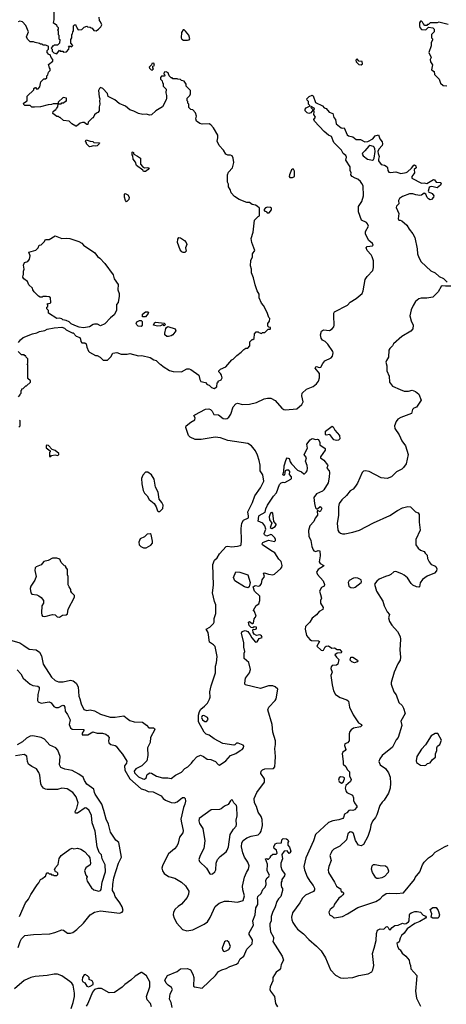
# Model space of a CAD drawing. Extents: x 1966327 to 2147849, y 395140 to 552178.
# Tile 26 of 256: x 2039914 to 2044873, y 406834 to 418276. Entities that reach past the tile are written whole.
import ezdxf

# ---------------------------------------------------------------- set-up
doc = ezdxf.new("R2010")
doc.units = 0

msp = doc.modelspace()

# ---------------------------------------------------------------- linework, layer by layer
at = {"layer": '0CON20XD'}
for points in [[(2040310, 418395), (2040312, 418275), (2040302, 418245), (2040340, 418215), (2040345, 418200), (2040360, 418185), (2040360, 418165), (2040352, 418155), (2040360, 418145), (2040363, 418103), (2040370, 418095), (2040370, 418055), (2040380, 418045), (2040378, 418002), (2040355, 417980), (2040315, 417980), (2040305, 417970), (2040292, 417968), (2040290, 417955), (2040280, 417945), (2040290, 417935), (2040292, 417912), (2040312, 417892), (2040345, 417880)], [(2042825, 414680), (2042830, 414685), (2042828, 414698), (2042812, 414702), (2042800, 414715), (2042800, 414745), (2042817, 414773), (2042820, 414805), (2042810, 414815), (2042792, 414875), (2042748, 414955), (2042725, 414980), (2042698, 415045), (2042697, 415085), (2042673, 415125), (2042650, 415195), (2042632, 415275), (2042610, 415335), (2042608, 415378), (2042596, 415416), (2042601, 415479), (2042619, 415521), (2042622, 415555), (2042648, 415595), (2042612, 415685), (2042603, 415735), (2042628, 415805), (2042642, 415945), (2042685, 415990), (2042700, 415995), (2042700, 416085), (2042675, 416110), (2042655, 416120), (2042618, 416128), (2042585, 416150), (2042553, 416153), (2042465, 416188), (2042411, 416221), (2042373, 416263), (2042362, 416302), (2042342, 416335), (2042340, 416365), (2042328, 416388), (2042330, 416475), (2042342, 416505), (2042388, 416555), (2042402, 416618), (2042396, 416666), (2042384, 416694), (2042365, 416702), (2042335, 416702), (2042310, 416715), (2042285, 416760), (2042234, 416814), (2042208, 416865), (2042218, 416902), (2042216, 416935), (2042165, 417020), (2042137, 417055), (2042116, 417066), (2042035, 417063), (2042008, 417068), (2041970, 417095), (2041960, 417125), (2041968, 417155), (2041958, 417195), (2041925, 417230), (2041902, 417232), (2041880, 417255), (2041880, 417295), (2041870, 417305), (2041870, 417325), (2041860, 417335), (2041860, 417365), (2041890, 417395), (2041900, 417415), (2041900, 417455), (2041850, 417505), (2041850, 417525), (2041825, 417560), (2041795, 417570), (2041785, 417580), (2041753, 417583), (2041745, 417590), (2041695, 417590), (2041685, 417600), (2041675, 417600), (2041652, 417622), (2041638, 417658), (2041615, 417670), (2041592, 417668), (2041590, 417645), (2041598, 417638), (2041600, 417625), (2041595, 417620), (2041562, 417618), (2041550, 417605), (2041550, 417585), (2041570, 417565), (2041573, 417543), (2041580, 417535), (2041580, 417505), (2041617, 417467), (2041612, 417425), (2041622, 417395), (2041622, 417365), (2041616, 417344), (2041576, 417264), (2041498, 417215), (2041445, 417170), (2041425, 417166), (2041385, 417178), (2041345, 417173), (2041294, 417184), (2041242, 417212), (2041195, 417228), (2041145, 417272), (2041072, 417302), (2041020, 417345), (2040944, 417384), (2040935, 417420), (2040880, 417475), (2040855, 417490), (2040842, 417478), (2040832, 417455), (2040838, 417378), (2040847, 417355), (2040840, 417335), (2040846, 417295), (2040838, 417265), (2040838, 417215), (2040823, 417197), (2040805, 417190), (2040785, 417170), (2040770, 417135), (2040755, 417130), (2040710, 417085), (2040705, 417060), (2040695, 417060), (2040665, 417080), (2040645, 417080), (2040618, 417072), (2040575, 417040), (2040565, 417040), (2040520, 417065), (2040488, 417098), (2040423, 417103), (2040385, 417140), (2040375, 417140), (2040365, 417150), (2040345, 417150), (2040300, 417185), (2040302, 417208), (2040325, 417230), (2040335, 417230), (2040340, 417245), (2040358, 417262), (2040360, 417300), (2040305, 417300), (2040285, 417290), (2040245, 417288), (2040155, 417262), (2040085, 417258), (2040055, 417260), (2040035, 417280), (2039975, 417280), (2039962, 417292), (2039960, 417305), (2040000, 417335), (2040002, 417388), (2040078, 417462), (2040080, 417475), (2040092, 417488), (2040098, 417488), (2040115, 417470), (2040128, 417472), (2040150, 417495), (2040160, 417555), (2040195, 417590), (2040215, 417590), (2040228, 417602), (2040230, 417625), (2040240, 417635), (2040250, 417665), (2040270, 417685), (2040270, 417705), (2040260, 417715), (2040250, 417755), (2040300, 417795), (2040300, 417815), (2040280, 417835), (2040268, 417868), (2040252, 417872), (2040233, 417893), (2040233, 417917), (2040250, 417935), (2040250, 417965), (2040245, 417970), (2040215, 417980), (2040185, 417980), (2040175, 417990), (2040155, 417990), (2040145, 418000), (2040095, 418010), (2040075, 418020), (2040035, 418020), (2040005, 418050), (2039992, 418075), (2040018, 418135), (2039985, 418210), (2039945, 418250), (2039915, 418258), (2039895, 418250)], [(2040345, 417880), (2040375, 417920), (2040385, 417910), (2040415, 417910), (2040425, 417900), (2040458, 417902), (2040487, 417933), (2040490, 417955), (2040482, 417968), (2040505, 417970), (2040515, 417960), (2040530, 417975), (2040510, 418005), (2040510, 418045), (2040520, 418065), (2040520, 418105), (2040528, 418112), (2040530, 418135), (2040540, 418145), (2040540, 418205), (2040552, 418218), (2040568, 418218), (2040570, 418195), (2040578, 418188), (2040582, 418172), (2040595, 418160), (2040635, 418162), (2040665, 418190), (2040695, 418200), (2040703, 418193), (2040735, 418190), (2040745, 418180), (2040758, 418178), (2040775, 418152), (2040802, 418148), (2040830, 418165), (2040858, 418195), (2040868, 418215), (2040855, 418250), (2040840, 418265), (2040837, 418307)], [(2044895, 418222), (2044785, 418248), (2044765, 418240), (2044685, 418240), (2044668, 418222), (2044655, 418220), (2044645, 418210), (2044625, 418210), (2044605, 418230), (2044598, 418248), (2044585, 418260), (2044575, 418260), (2044561, 418239), (2044560, 418205), (2044564, 418184), (2044585, 418162), (2044635, 418160), (2044665, 418190), (2044715, 418180), (2044730, 418165), (2044730, 418135), (2044700, 418105), (2044700, 418065), (2044712, 418052), (2044712, 418038), (2044698, 418012), (2044696, 417974), (2044671, 417895), (2044697, 417835), (2044687, 417815), (2044688, 417785), (2044712, 417752), (2044702, 417695), (2044730, 417675), (2044735, 417640), (2044790, 417585), (2044805, 417540), (2044835, 417512), (2044878, 417508)], [(2041863, 418037), (2041885, 418042), (2041892, 418055), (2041880, 418095), (2041843, 418143), (2041825, 418160), (2041815, 418160), (2041794, 418126), (2041790, 418065), (2041800, 418050), (2041818, 418038), (2041863, 418037)], [(2041455, 417690), (2041470, 417705), (2041460, 417715), (2041460, 417735), (2041480, 417745), (2041475, 417770), (2041452, 417768), (2041448, 417752), (2041420, 417725), (2041422, 417712), (2041442, 417692), (2041455, 417690)], [(2043885, 417752), (2043900, 417765), (2043895, 417789), (2043856, 417796), (2043835, 417820), (2043822, 417805), (2043827, 417785), (2043855, 417757), (2043885, 417752)], [(2040395, 417300), (2040405, 417310), (2040425, 417310), (2040445, 417330), (2040455, 417330), (2040460, 417335), (2040460, 417365), (2040418, 417372), (2040362, 417318), (2040360, 417300), (2040395, 417300)], [(2043827, 415035), (2043895, 415095), (2043906, 415125), (2043931, 415255), (2043955, 415292), (2044019, 415361), (2044028, 415395), (2044025, 415475), (2044012, 415522), (2044001, 415545), (2043954, 415595), (2043943, 415625), (2043955, 415639), (2044015, 415647), (2044023, 415655), (2044015, 415677), (2043971, 415711), (2043934, 415784), (2043932, 415815), (2043968, 415875), (2043957, 415905), (2043945, 415920), (2043888, 415945), (2043853, 416045), (2043853, 416105), (2043890, 416165), (2043909, 416231), (2043905, 416345), (2043893, 416373), (2043876, 416396), (2043845, 416421), (2043812, 416435), (2043780, 416455), (2043765, 416475), (2043769, 416495), (2043755, 416525), (2043755, 416565), (2043705, 416645), (2043711, 416679), (2043707, 416697), (2043675, 416722), (2043655, 416760), (2043565, 416849), (2043538, 416918), (2043505, 416935), (2043454, 416975), (2043339, 417095), (2043332, 417115), (2043352, 417145), (2043332, 417175), (2043338, 417205), (2043330, 417225), (2043340, 417235), (2043338, 417248), (2043302, 417268), (2043300, 417255), (2043318, 417238), (2043320, 417225), (2043300, 417195), (2043276, 417184), (2043255, 417192), (2043234, 417215), (2043233, 417235), (2043245, 417252), (2043290, 417275), (2043270, 417295), (2043270, 417325), (2043255, 417340), (2043252, 417355), (2043280, 417385), (2043315, 417398), (2043325, 417390), (2043354, 417314), (2043432, 417275), (2043452, 417252), (2043476, 417245), (2043510, 417200), (2043554, 417184), (2043565, 417139), (2043586, 417115), (2043591, 417065), (2043651, 417021), (2043665, 417015), (2043685, 417018), (2043719, 416939), (2043737, 416927), (2043785, 416916), (2043825, 416882), (2043875, 416883), (2043925, 416857), (2043960, 416860), (2044018, 416892), (2044045, 416926), (2044086, 416937), (2044101, 416891), (2044127, 416857), (2044132, 416835), (2044126, 416815), (2044089, 416771), (2044078, 416745), (2044080, 416720), (2044094, 416685), (2044084, 416655), (2044085, 416635), (2044115, 416595), (2044155, 416587), (2044184, 416565), (2044191, 416555), (2044193, 416525), (2044205, 416506), (2044225, 416502), (2044285, 416508), (2044345, 416488), (2044405, 416500), (2044422, 416508), (2044469, 416551), (2044495, 416586), (2044505, 416589), (2044518, 416578), (2044522, 416555), (2044498, 416535), (2044504, 416496), (2044495, 416483), (2044474, 416455), (2044473, 416433), (2044585, 416377), (2044615, 416379), (2044645, 416372), (2044725, 416420), (2044737, 416417), (2044755, 416387), (2044805, 416384), (2044814, 416375), (2044805, 416352), (2044765, 416321), (2044705, 416337), (2044685, 416335), (2044674, 416327), (2044664, 416285), (2044668, 416275), (2044707, 416255), (2044729, 416229), (2044725, 416212), (2044700, 416185), (2044685, 416183), (2044665, 416194), (2044650, 416210), (2044637, 416247), (2044615, 416259), (2044583, 416237), (2044567, 416233), (2044519, 416239), (2044485, 416254), (2044445, 416252), (2044362, 416222), (2044330, 416200), (2044319, 416175), (2044320, 416135), (2044295, 416109), (2044290, 416095), (2044322, 416025), (2044313, 415963), (2044320, 415945), (2044335, 415948), (2044355, 415938), (2044415, 415887), (2044443, 415843), (2044485, 415788), (2044506, 415745), (2044534, 415615), (2044539, 415555), (2044552, 415512), (2044581, 415461), (2044695, 415356), (2044745, 415336), (2044791, 415291), (2044840, 415270), (2044884, 415224)], [(2040725, 416800), (2040690, 416835), (2040690, 416845), (2040680, 416855), (2040685, 416880), (2040733, 416863), (2040765, 416860), (2040775, 416850), (2040840, 416845), (2040838, 416832), (2040815, 416812), (2040795, 416808), (2040768, 416812), (2040745, 416802), (2040725, 416800)], [(2041355, 416512), (2041345, 416528), (2041272, 416582), (2041259, 416619), (2041234, 416654), (2041230, 416695), (2041220, 416705), (2041222, 416738), (2041235, 416740), (2041242, 416712), (2041285, 416692), (2041318, 416665), (2041317, 416597), (2041340, 416570), (2041364, 416554), (2041405, 416560), (2041420, 416555), (2041408, 416535), (2041375, 416513), (2041355, 416512)], [(2044015, 416644), (2044028, 416652), (2044033, 416665), (2044047, 416745), (2044042, 416775), (2044035, 416794), (2044025, 416802), (2043985, 416814), (2043972, 416808), (2043927, 416753), (2043897, 416725), (2043894, 416715), (2043908, 416695), (2043956, 416655), (2044015, 416644)], [(2043085, 416441), (2043108, 416455), (2043108, 416515), (2043095, 416540), (2043085, 416540), (2043075, 416530), (2043050, 416475), (2043048, 416455), (2043055, 416442), (2043085, 416441)], [(2041155, 416160), (2041143, 416173), (2041131, 416215), (2041133, 416247), (2041142, 416258), (2041172, 416242), (2041187, 416215), (2041182, 416185), (2041155, 416160)], [(2042815, 416030), (2042840, 416065), (2042840, 416085), (2042830, 416095), (2042793, 416097), (2042772, 416088), (2042752, 416068), (2042762, 416052), (2042778, 416048), (2042792, 416032), (2042815, 416030)], [(2040655, 414694), (2040605, 414704), (2040555, 414722), (2040513, 414743), (2040490, 414765), (2040455, 414782), (2040415, 414790), (2040405, 414800), (2040375, 414808), (2040345, 414802), (2040250, 414865), (2040250, 414895), (2040230, 414915), (2040230, 414935), (2040240, 414945), (2040240, 414965), (2040230, 414975), (2040267, 414983), (2040275, 414990), (2040274, 415044), (2040256, 415056), (2040225, 415060), (2040185, 415058), (2040175, 415050), (2040153, 415053), (2040134, 415064), (2040082, 415115), (2040068, 415135), (2040062, 415155), (2040022, 415195), (2040003, 415233), (2039964, 415264), (2039952, 415285), (2039953, 415307), (2039960, 415315), (2039960, 415355), (2039968, 415375), (2039958, 415425), (2039970, 415455), (2040010, 415465), (2040028, 415492), (2040034, 415533), (2040020, 415575), (2040101, 415599), (2040128, 415625), (2040140, 415655), (2040165, 415660), (2040200, 415695), (2040215, 415720), (2040255, 415722), (2040325, 415766), (2040405, 415732), (2040455, 415737), (2040495, 415732), (2040600, 415700), (2040635, 415678), (2040654, 415654), (2040787, 415567), (2040817, 415525), (2040844, 415504), (2040905, 415443), (2041000, 415310), (2041014, 415264), (2041057, 415197), (2041053, 415135), (2041069, 415095), (2041069, 415065), (2041059, 414991), (2041040, 414965), (2041039, 414895), (2041014, 414846), (2040968, 414812), (2040905, 414742), (2040855, 414720), (2040819, 414739), (2040785, 414738), (2040767, 414733), (2040725, 414707), (2040655, 414694)], [(2041815, 415570), (2041798, 415578), (2041780, 415600), (2041749, 415685), (2041751, 415725), (2041765, 415743), (2041785, 415742), (2041831, 415711), (2041850, 415685), (2041855, 415665), (2041841, 415625), (2041850, 415585), (2041835, 415571), (2041815, 415570)], [(2044925, 415180), (2044865, 415178), (2044825, 415182), (2044812, 415175), (2044779, 415115), (2044715, 415050), (2044645, 415038), (2044580, 415040), (2044555, 415032), (2044515, 415001), (2044486, 414955), (2044464, 414905), (2044451, 414835), (2044463, 414775), (2044487, 414727), (2044484, 414685), (2044462, 414658), (2044355, 414596), (2044261, 414509), (2044249, 414485), (2044215, 414454), (2044204, 414435), (2044202, 414355), (2044176, 414315), (2044172, 414295), (2044183, 414255), (2044182, 414195), (2044207, 414135), (2044213, 414065), (2044247, 414017), (2044335, 413977), (2044385, 413961), (2044435, 413961), (2044475, 413970), (2044515, 413956), (2044555, 413924), (2044580, 413855), (2044526, 413775), (2044495, 413761), (2044482, 413748), (2044470, 413700), (2044344, 413655), (2044311, 413635), (2044290, 413605), (2044272, 413555), (2044273, 413525), (2044325, 413452), (2044355, 413381), (2044397, 413325), (2044428, 413225), (2044405, 413115), (2044375, 413072), (2044355, 413054), (2044295, 413021), (2044235, 412964), (2044185, 412944), (2044115, 412952), (2043975, 413024), (2043935, 413034), (2043910, 413030), (2043894, 413015), (2043841, 412889), (2043817, 412855), (2043789, 412821), (2043755, 412801), (2043712, 412745), (2043659, 412695), (2043627, 412655), (2043619, 412615), (2043620, 412515), (2043606, 412425), (2043612, 412345), (2043624, 412324), (2043645, 412308), (2043665, 412301), (2043695, 412302), (2043785, 412319), (2043863, 412345), (2044025, 412431), (2044215, 412513), (2044305, 412571), (2044365, 412602), (2044425, 412618), (2044455, 412614), (2044515, 412558), (2044546, 412545), (2044559, 412525), (2044556, 412435), (2044569, 412345), (2044519, 412235), (2044518, 412175), (2044545, 412134), (2044575, 412112), (2044615, 412096), (2044628, 412075), (2044652, 412055), (2044656, 412016), (2044672, 411975), (2044696, 411946), (2044741, 411931), (2044752, 411922), (2044762, 411895), (2044759, 411871), (2044734, 411845), (2044649, 411811), (2044595, 411771), (2044568, 411732), (2044563, 411687), (2044555, 411680), (2044525, 411684), (2044485, 411705), (2044464, 411725), (2044421, 411791), (2044385, 411819), (2044355, 411837), (2044285, 411863), (2044262, 411858), (2044230, 411830), (2044205, 411816), (2044165, 411806), (2044092, 411775), (2044065, 411752), (2044037, 411715), (2044063, 411635), (2044135, 411518), (2044150, 411465), (2044186, 411396), (2044212, 411365), (2044202, 411325), (2044214, 411284), (2044240, 411240), (2044304, 411165), (2044335, 411108), (2044340, 411075), (2044331, 410955), (2044338, 410912), (2044342, 410868), (2044336, 410835), (2044309, 410791), (2044267, 410693), (2044234, 410575), (2044234, 410555), (2044265, 410465), (2044292, 410432), (2044323, 410343), (2044361, 410305), (2044377, 410277), (2044393, 410215), (2044346, 410125), (2044356, 410074), (2044315, 409935), (2044292, 409908), (2044247, 409823), (2044129, 409725), (2044099, 409685), (2044090, 409655), (2044103, 409615), (2044165, 409574), (2044203, 409525), (2044222, 409475), (2044225, 409405), (2044222, 409345), (2044203, 409287), (2044152, 409208), (2044126, 409184), (2044099, 409145), (2044064, 409035), (2044049, 409005), (2044016, 408964), (2043994, 408915), (2043988, 408865), (2043961, 408785), (2043909, 408691), (2043884, 408676), (2043854, 408684), (2043817, 408737), (2043795, 408817), (2043775, 408836), (2043755, 408838), (2043728, 408815), (2043711, 408745), (2043635, 408672), (2043564, 408635), (2043544, 408615), (2043534, 408595), (2043521, 408565), (2043534, 408505), (2043508, 408435), (2043500, 408395), (2043502, 408365), (2043574, 408255), (2043595, 408208), (2043635, 408180), (2043645, 408180), (2043652, 408142), (2043665, 408140), (2043680, 408125), (2043670, 408105), (2043652, 408088), (2043625, 408068), (2043574, 407996), (2043563, 407967), (2043524, 407936), (2043508, 407905), (2043514, 407874), (2043545, 407858), (2043565, 407838), (2043575, 407838), (2043665, 407853), (2043725, 407884), (2043845, 407959), (2044055, 408029), (2044105, 408061), (2044135, 408095), (2044175, 408120), (2044215, 408126), (2044295, 408121), (2044375, 408129), (2044504, 408286), (2044513, 408307), (2044564, 408375), (2044596, 408455), (2044616, 408485), (2044665, 408536), (2044712, 408568), (2044745, 408602), (2044852, 408665), (2044895, 408682)], [(2039821, 411061), (2039915, 411033), (2039964, 411005), (2040025, 410962), (2040105, 410955), (2040145, 410928), (2040168, 410885), (2040187, 410785), (2040285, 410635), (2040325, 410598), (2040365, 410582), (2040418, 410582), (2040505, 410602), (2040535, 410594), (2040571, 410565), (2040592, 410522), (2040601, 410415), (2040615, 410385), (2040628, 410325), (2040658, 410258), (2040695, 410250), (2040735, 410255), (2040785, 410243), (2040854, 410204), (2040965, 410172), (2041025, 410170), (2041125, 410187), (2041164, 410154), (2041195, 410132), (2041245, 410115), (2041341, 410111), (2041387, 410077), (2041415, 410046), (2041468, 410048), (2041480, 410040), (2041486, 410026), (2041435, 409935), (2041432, 409875), (2041401, 409815), (2041402, 409725), (2041392, 409665), (2041335, 409604), (2041265, 409570), (2041245, 409545), (2041248, 409525), (2041295, 409478), (2041345, 409453), (2041365, 409451), (2041385, 409465), (2041395, 409505), (2041425, 409525), (2041445, 409520), (2041505, 409487), (2041575, 409466), (2041635, 409466), (2041675, 409457), (2041725, 409497), (2041795, 409530), (2041834, 409576), (2041870, 409595), (2041913, 409637), (2041932, 409665), (2041975, 409708), (2042015, 409728), (2042050, 409715), (2042093, 409683), (2042135, 409678), (2042190, 409655), (2042221, 409621), (2042237, 409613), (2042312, 409665), (2042364, 409726), (2042425, 409748), (2042475, 409783), (2042502, 409795), (2042517, 409815), (2042520, 409835), (2042510, 409845), (2042455, 409870), (2042435, 409867), (2042415, 409848), (2042405, 409847), (2042276, 409866), (2042175, 409919), (2042115, 409960), (2042082, 409972), (2042058, 409995), (2041991, 410115), (2041994, 410195), (2042005, 410238), (2042020, 410265), (2042063, 410297), (2042096, 410334), (2042122, 410378), (2042128, 410405), (2042126, 410465), (2042139, 410535), (2042190, 410685), (2042190, 410765), (2042203, 410803), (2042209, 410875), (2042185, 410990), (2042165, 411012), (2042121, 411041), (2042106, 411155), (2042080, 411195), (2042125, 411218), (2042165, 411258), (2042174, 411275), (2042174, 411316), (2042194, 411375), (2042194, 411475), (2042179, 411515), (2042156, 411616), (2042165, 411705), (2042161, 411945), (2042180, 411995), (2042208, 412022), (2042235, 412069), (2042315, 412154), (2042335, 412159), (2042375, 412151), (2042445, 412156), (2042476, 412164), (2042487, 412175), (2042491, 412225), (2042488, 412365), (2042497, 412425), (2042515, 412460), (2042572, 412488), (2042575, 412505), (2042567, 412555), (2042622, 412665), (2042648, 412742), (2042715, 412835), (2042751, 412915), (2042739, 412985), (2042708, 413035), (2042709, 413099), (2042697, 413155), (2042680, 413215), (2042656, 413265), (2042610, 413325), (2042565, 413350), (2042335, 413384), (2042247, 413417), (2042187, 413423), (2042025, 413399), (2041955, 413398), (2041895, 413424), (2041877, 413443), (2041846, 413535), (2041851, 413555), (2041905, 413600), (2041951, 413625), (2041955, 413648), (2041938, 413675), (2041948, 413685), (2042075, 413749), (2042112, 413752), (2042133, 413745), (2042152, 413725), (2042169, 413689), (2042225, 413684), (2042281, 413641), (2042305, 413637), (2042325, 413641), (2042345, 413656), (2042368, 413692), (2042395, 413779), (2042425, 413812), (2042445, 413820), (2042505, 413803), (2042585, 413809), (2042665, 413829), (2042755, 413872), (2042795, 413878), (2042834, 413876), (2042885, 413851), (2042963, 413763), (2042985, 413746), (2043005, 413742), (2043135, 413754), (2043194, 413806), (2043208, 413835), (2043194, 413905), (2043196, 413935), (2043246, 413984), (2043325, 414012), (2043365, 414044), (2043389, 414075), (2043399, 414115), (2043398, 414165), (2043350, 414225), (2043355, 414242), (2043365, 414247), (2043395, 414234), (2043415, 414240), (2043438, 414282), (2043460, 414310), (2043535, 414347), (2043552, 414365), (2043559, 414405), (2043555, 414422), (2043496, 414505), (2043465, 414535), (2043435, 414552), (2043419, 414575), (2043412, 414615), (2043424, 414656), (2043445, 414671), (2043515, 414665), (2043545, 414684), (2043564, 414705), (2043570, 414725), (2043565, 414835), (2043567, 414865), (2043575, 414882), (2043725, 414960), (2043757, 414995), (2043827, 415035)], [(2041342, 414822), (2041340, 414855), (2041375, 414880), (2041405, 414880), (2041410, 414875), (2041407, 414863), (2041375, 414822), (2041342, 414822)], [(2039900, 414525), (2039924, 414556), (2039955, 414582), (2040064, 414626), (2040115, 414638), (2040145, 414652), (2040205, 414663), (2040235, 414680), (2040315, 414697), (2040402, 414702), (2040435, 414690), (2040455, 414672), (2040525, 414638), (2040537, 414637), (2040569, 414599), (2040612, 414582), (2040620, 414565), (2040623, 414535), (2040635, 414522), (2040672, 414522), (2040685, 414510), (2040695, 414470), (2040713, 414425), (2040724, 414414), (2040795, 414372), (2040815, 414372), (2040850, 414355), (2040885, 414320), (2040935, 414320), (2040942, 414328), (2040975, 414360), (2040995, 414400), (2041045, 414408), (2041095, 414390), (2041165, 414388), (2041195, 414398), (2041295, 414370), (2041335, 414372), (2041429, 414349), (2041475, 414322), (2041500, 414315), (2041540, 414275), (2041555, 414270), (2041580, 414245), (2041655, 414199), (2041699, 414189), (2041795, 414182), (2041855, 414217), (2041885, 414218), (2041905, 414210), (2041996, 414146), (2042008, 414095), (2042021, 414071), (2042075, 414058), (2042095, 414038), (2042118, 414028), (2042145, 414000), (2042175, 413992), (2042205, 414010), (2042210, 414055), (2042220, 414065), (2042220, 414075), (2042255, 414090), (2042267, 414113), (2042260, 414145), (2042250, 414165), (2042230, 414185), (2042230, 414195), (2042250, 414215), (2042309, 414241), (2042380, 414325), (2042395, 414330), (2042440, 414375), (2042489, 414411), (2042520, 414445), (2042543, 414457), (2042565, 414460), (2042590, 414485), (2042588, 414532), (2042615, 414560), (2042625, 414560), (2042638, 414572), (2042643, 414627), (2042662, 414648), (2042685, 414650), (2042695, 414640), (2042725, 414630), (2042735, 414640), (2042765, 414640), (2042802, 414678), (2042825, 414680)], [(2041325, 414712), (2041293, 414713), (2041275, 414730), (2041268, 414745), (2041274, 414766), (2041305, 414780), (2041325, 414780), (2041338, 414768), (2041338, 414725), (2041325, 414712)], [(2041515, 414713), (2041470, 414725), (2041482, 414755), (2041495, 414762), (2041595, 414750), (2041610, 414735), (2041595, 414720), (2041585, 414730), (2041575, 414730), (2041552, 414718), (2041515, 414713)], [(2041645, 414594), (2041624, 414594), (2041603, 414615), (2041600, 414635), (2041612, 414688), (2041622, 414698), (2041635, 414710), (2041722, 414682), (2041728, 414662), (2041696, 414614), (2041675, 414601), (2041645, 414594)], [(2039900, 413895), (2039920, 413915), (2039920, 413925), (2039930, 413935), (2039930, 413965), (2039940, 413975), (2039940, 413985), (2039955, 413990), (2039985, 414020), (2039995, 414020), (2040040, 414065), (2040038, 414078), (2040010, 414105), (2040010, 414265), (2040000, 414275), (2040010, 414285), (2040010, 414335), (2039990, 414355), (2039985, 414370), (2039975, 414370), (2039965, 414380), (2039935, 414380), (2039895, 414420)], [(2039905, 413540), (2039920, 413555), (2039920, 413615), (2039912, 413622)], [(2043595, 413384), (2043565, 413393), (2043518, 413455), (2043475, 413449), (2043469, 413455), (2043469, 413495), (2043545, 413553), (2043556, 413546), (2043576, 413505), (2043631, 413445), (2043636, 413404), (2043620, 413390), (2043595, 413384)], [(2042761, 411849), (2042805, 411831), (2042855, 411826), (2042875, 411831), (2042951, 411899), (2042962, 411915), (2042966, 411935), (2042955, 411978), (2042926, 412006), (2042880, 412080), (2042835, 412106), (2042738, 412175), (2042732, 412185), (2042739, 412201), (2042805, 412226), (2042875, 412211), (2042886, 412224), (2042886, 412234), (2042879, 412255), (2042845, 412290), (2042835, 412293), (2042785, 412276), (2042759, 412289), (2042754, 412305), (2042777, 412357), (2042764, 412395), (2042740, 412425), (2042687, 412447), (2042692, 412505), (2042698, 412515), (2042767, 412553), (2042775, 412592), (2042795, 412633), (2042865, 412740), (2042901, 412779), (2042934, 412875), (2042952, 412895), (2042975, 412902), (2042995, 412898), (2043065, 412935), (2043074, 412945), (2043072, 412965), (2043052, 412992), (2043056, 413025), (2043041, 413041), (2043017, 413043), (2043000, 413035), (2042992, 412985), (2042985, 412980), (2042973, 412985), (2042983, 413025), (2042988, 413092), (2043010, 413165), (2043025, 413183), (2043047, 413175), (2043058, 413138), (2043073, 413115), (2043145, 413042), (2043191, 413021), (2043215, 413000), (2043225, 413000), (2043245, 413018), (2043256, 413035), (2043260, 413065), (2043256, 413095), (2043237, 413145), (2043246, 413186), (2043219, 413225), (2043259, 413295), (2043250, 413345), (2043290, 413395), (2043315, 413411), (2043355, 413396), (2043375, 413402), (2043386, 413396), (2043402, 413362), (2043402, 413335), (2043464, 413294), (2043464, 413275), (2043409, 413195), (2043411, 413185), (2043449, 413159), (2043492, 413105), (2043494, 413095), (2043483, 413065), (2043510, 413035), (2043517, 413015), (2043511, 412961), (2043500, 412895), (2043449, 412811), (2043434, 412796), (2043365, 412765), (2043334, 412725), (2043342, 412652), (2043354, 412604), (2043365, 412590), (2043375, 412590), (2043405, 412617), (2043420, 412610), (2043426, 412595), (2043405, 412558), (2043385, 412570), (2043373, 412567), (2043375, 412520), (2043348, 412485), (2043333, 412445), (2043286, 412394), (2043270, 412340), (2043274, 412275), (2043297, 412225), (2043308, 412155), (2043324, 412115), (2043335, 412102), (2043355, 412094), (2043385, 412107), (2043402, 412102), (2043407, 412045), (2043395, 411975), (2043405, 411955), (2043448, 411935), (2043447, 411925), (2043384, 411885), (2043366, 411855), (2043377, 411827), (2043441, 411755), (2043457, 411713), (2043452, 411695), (2043422, 411678), (2043399, 411635), (2043410, 411595), (2043424, 411555), (2043411, 411525), (2043410, 411495), (2043440, 411445), (2043438, 411422), (2043395, 411400), (2043365, 411359), (2043315, 411320), (2043287, 411275), (2043235, 411225), (2043232, 411195), (2043249, 411119), (2043285, 411075), (2043305, 411063), (2043386, 411056), (2043399, 411049), (2043367, 410995), (2043420, 410950), (2043435, 410946), (2043445, 410950), (2043463, 410987), (2043475, 410996), (2043505, 411001), (2043542, 410972), (2043575, 410975), (2043605, 410957), (2043636, 410956), (2043657, 410925), (2043652, 410918), (2043605, 410914), (2043579, 410895), (2043595, 410868), (2043625, 410840), (2043612, 410788), (2043596, 410774), (2043545, 410770), (2043533, 410755), (2043532, 410735), (2043546, 410695), (2043531, 410655), (2043546, 410545), (2043560, 410475), (2043585, 410435), (2043640, 410400), (2043715, 410371), (2043737, 410355), (2043748, 410288), (2043789, 410199), (2043853, 410103), (2043888, 410085), (2043893, 410075), (2043875, 410059), (2043795, 410041), (2043766, 410024), (2043751, 410005), (2043743, 409977), (2043742, 409895), (2043726, 409874), (2043695, 409860), (2043691, 409841), (2043704, 409795), (2043697, 409783), (2043671, 409765), (2043664, 409745), (2043676, 409655), (2043674, 409625), (2043706, 409596), (2043722, 409562), (2043746, 409536), (2043749, 409489), (2043766, 409445), (2043758, 409425), (2043704, 409376), (2043699, 409345), (2043704, 409314), (2043715, 409295), (2043781, 409265), (2043794, 409235), (2043793, 409203), (2043804, 409175), (2043834, 409135), (2043833, 409125), (2043805, 409095), (2043785, 409087), (2043755, 409091), (2043740, 409085), (2043715, 409059), (2043688, 409042), (2043679, 409005), (2043669, 408995), (2043625, 408979), (2043554, 408966), (2043505, 408945), (2043351, 408809), (2043331, 408735), (2043241, 408535), (2043218, 408435), (2043225, 408395), (2043257, 408315), (2043285, 408265), (2043327, 408215), (2043340, 408185), (2043341, 408165), (2043328, 408145), (2043238, 408102), (2043202, 408068), (2043172, 408015), (2043087, 407895), (2043074, 407845), (2043078, 407815), (2043088, 407785), (2043119, 407739), (2043145, 407709), (2043214, 407654), (2043275, 407586), (2043365, 407511), (2043419, 407455), (2043467, 407375), (2043525, 407235), (2043584, 407174), (2043645, 407143), (2043675, 407137), (2043785, 407144), (2043855, 407167), (2043965, 407188), (2044007, 407213), (2044020, 407235), (2044031, 407285), (2044016, 407425), (2044036, 407485), (2044056, 407574), (2044061, 407655), (2044075, 407697), (2044105, 407710), (2044145, 407706), (2044175, 407735), (2044185, 407738), (2044198, 407728), (2044208, 407705), (2044222, 407698), (2044242, 407728), (2044275, 407750), (2044315, 407752), (2044365, 407776), (2044385, 407768), (2044405, 407772), (2044435, 407792), (2044442, 407805), (2044444, 407875), (2044448, 407885), (2044463, 407897), (2044508, 407912), (2044535, 407914), (2044573, 407903), (2044605, 407870), (2044635, 407858), (2044640, 407845), (2044632, 407835), (2044566, 407795), (2044508, 407772), (2044420, 407710), (2044385, 407662), (2044351, 407635), (2044336, 407604), (2044325, 407560), (2044298, 407542), (2044305, 407510), (2044322, 407475), (2044337, 407465), (2044360, 407430), (2044404, 407394), (2044440, 407345), (2044445, 407315), (2044458, 407285), (2044459, 407248), (2044529, 407169), (2044527, 407117), (2044514, 406985), (2044528, 406905), (2044573, 406813)], [(2040275, 413200), (2040285, 413210), (2040325, 413218), (2040357, 413213), (2040368, 413222), (2040370, 413235), (2040325, 413270), (2040292, 413282), (2040247, 413327), (2040225, 413330), (2040220, 413325), (2040222, 413302), (2040270, 413265), (2040270, 413255), (2040260, 413245), (2040260, 413200), (2040275, 413200)], [(2041545, 412560), (2041578, 412595), (2041582, 412635), (2041568, 412665), (2041534, 412704), (2041522, 412785), (2041492, 412845), (2041476, 412935), (2041445, 412986), (2041405, 413016), (2041375, 413017), (2041345, 412982), (2041329, 412945), (2041332, 412882), (2041350, 412805), (2041364, 412774), (2041395, 412742), (2041420, 412700), (2041478, 412655), (2041502, 412615), (2041515, 412570), (2041525, 412560), (2041545, 412560)], [(2042845, 412363), (2042884, 412385), (2042896, 412405), (2042894, 412415), (2042867, 412445), (2042855, 412540), (2042845, 412549), (2042834, 412546), (2042825, 412532), (2042814, 412497), (2042819, 412465), (2042846, 412426), (2042824, 412375), (2042845, 412363)], [(2041355, 412138), (2041385, 412140), (2041440, 412170), (2041456, 412194), (2041457, 412217), (2041442, 412292), (2041432, 412302), (2041395, 412298), (2041365, 412268), (2041315, 412242), (2041300, 412205), (2041303, 412175), (2041324, 412154), (2041355, 412138)], [(2040375, 411332), (2040413, 411357), (2040455, 411360), (2040468, 411372), (2040478, 411425), (2040550, 411565), (2040550, 411585), (2040520, 411615), (2040510, 411635), (2040510, 411655), (2040488, 411685), (2040478, 411708), (2040478, 411805), (2040470, 411825), (2040468, 411885), (2040450, 411915), (2040450, 411925), (2040435, 411930), (2040395, 411970), (2040380, 412005), (2040345, 412020), (2040295, 412020), (2040245, 411992), (2040195, 411980), (2040165, 411942), (2040105, 411918), (2040092, 411905), (2040089, 411875), (2040106, 411805), (2040089, 411761), (2040043, 411695), (2040036, 411665), (2040044, 411615), (2040055, 411602), (2040115, 411592), (2040135, 411582), (2040163, 411563), (2040190, 411525), (2040190, 411495), (2040172, 411465), (2040168, 411385), (2040172, 411355), (2040180, 411345), (2040205, 411342), (2040295, 411362), (2040325, 411360), (2040350, 411335), (2040375, 411332)], [(2039885, 410721), (2039926, 410675), (2039953, 410625), (2040034, 410555), (2040065, 410538), (2040125, 410530), (2040140, 410520), (2040139, 410495), (2040123, 410435), (2040121, 410365), (2040127, 410347), (2040165, 410334), (2040255, 410350), (2040279, 410339), (2040310, 410295), (2040335, 410282), (2040365, 410284), (2040415, 410309), (2040426, 410306), (2040437, 410287), (2040441, 410241), (2040471, 410201), (2040500, 410140), (2040491, 410085), (2040505, 410047), (2040525, 410030), (2040658, 410028), (2040660, 410015), (2040640, 409985), (2040640, 409965), (2040705, 409967), (2040765, 410000), (2040815, 409984), (2040875, 409986), (2040915, 409974), (2040935, 409959), (2040954, 409934), (2040945, 409895), (2040951, 409871), (2040975, 409852), (2041025, 409842), (2041034, 409835), (2041065, 409790), (2041111, 409741), (2041158, 409658), (2041156, 409635), (2041134, 409605), (2041137, 409555), (2041195, 409455), (2041325, 409336), (2041367, 409327), (2041406, 409307), (2041465, 409304), (2041505, 409285), (2041558, 409255), (2041580, 409225), (2041609, 409205), (2041675, 409179), (2041714, 409176), (2041744, 409186), (2041805, 409236), (2041825, 409237), (2041838, 409225), (2041841, 409195), (2041835, 409160), (2041818, 409122), (2041789, 408985), (2041793, 408943), (2041816, 408855), (2041812, 408828), (2041773, 408777), (2041757, 408705), (2041739, 408671), (2041715, 408642), (2041645, 408581), (2041627, 408555), (2041573, 408445), (2041566, 408415), (2041573, 408385), (2041593, 408353), (2041645, 408320), (2041718, 408298), (2041794, 408254), (2041842, 408212), (2041880, 408150), (2041878, 408112), (2041862, 408075), (2041795, 407997), (2041755, 407972), (2041722, 407938), (2041703, 407905), (2041698, 407875), (2041708, 407835), (2041742, 407775), (2041805, 407704), (2041855, 407687), (2041925, 407701), (2042058, 407765), (2042096, 407794), (2042129, 407841), (2042188, 407972), (2042232, 408008), (2042296, 408034), (2042345, 408034), (2042445, 408020), (2042511, 408039), (2042529, 408095), (2042507, 408165), (2042505, 408205), (2042527, 408313), (2042550, 408365), (2042575, 408405), (2042581, 408445), (2042565, 408485), (2042526, 408545), (2042509, 408595), (2042493, 408665), (2042498, 408712), (2042512, 408738), (2042555, 408768), (2042605, 408788), (2042685, 408802), (2042711, 408825), (2042722, 408845), (2042735, 408910), (2042731, 408981), (2042720, 409015), (2042688, 409065), (2042665, 409134), (2042645, 409175), (2042640, 409225), (2042670, 409295), (2042758, 409415), (2042758, 409455), (2042716, 409515), (2042720, 409545), (2042735, 409560), (2042765, 409572), (2042866, 409574), (2042880, 409595), (2042883, 409647), (2042888, 409715), (2042880, 409805), (2042889, 409855), (2042888, 409895), (2042856, 409996), (2042849, 410085), (2042800, 410255), (2042810, 410285), (2042885, 410364), (2042895, 410382), (2042916, 410495), (2042885, 410522), (2042855, 410534), (2042806, 410534), (2042715, 410505), (2042536, 410546), (2042531, 410565), (2042538, 410625), (2042584, 410686), (2042598, 410725), (2042578, 410805), (2042525, 410853), (2042525, 410916), (2042530, 410935), (2042519, 410985), (2042521, 411035), (2042493, 411145), (2042502, 411165), (2042535, 411177), (2042565, 411166), (2042595, 411128), (2042611, 411091), (2042655, 411044), (2042675, 411045), (2042696, 411084), (2042732, 411095), (2042726, 411115), (2042715, 411125), (2042705, 411128), (2042665, 411118), (2042638, 411135), (2042628, 411155), (2042624, 411186), (2042628, 411192), (2042645, 411191), (2042665, 411199), (2042666, 411215), (2042641, 411219), (2042625, 411207), (2042605, 411213), (2042583, 411235), (2042572, 411275), (2042585, 411282), (2042615, 411260), (2042625, 411258), (2042630, 411265), (2042638, 411312), (2042661, 411345), (2042645, 411398), (2042630, 411405), (2042632, 411415), (2042661, 411469), (2042695, 411488), (2042706, 411525), (2042706, 411576), (2042645, 411635), (2042628, 411685), (2042651, 411699), (2042695, 411693), (2042709, 411701), (2042723, 411725), (2042734, 411766), (2042759, 411805), (2042750, 411845), (2042761, 411849)], [(2042565, 411674), (2042526, 411685), (2042413, 411755), (2042400, 411795), (2042425, 411858), (2042474, 411856), (2042566, 411825), (2042595, 411735), (2042583, 411687), (2042565, 411674)], [(2043795, 411674), (2043815, 411681), (2043882, 411735), (2043887, 411745), (2043882, 411765), (2043846, 411786), (2043815, 411791), (2043793, 411787), (2043745, 411760), (2043732, 411735), (2043739, 411695), (2043765, 411676), (2043795, 411674)], [(2043805, 410804), (2043775, 410814), (2043756, 410835), (2043765, 410868), (2043785, 410867), (2043839, 410835), (2043843, 410825), (2043838, 410815), (2043805, 410804)], [(2042065, 410120), (2042085, 410122), (2042106, 410144), (2042099, 410165), (2042055, 410190), (2042036, 410185), (2042028, 410165), (2042040, 410140), (2042065, 410120)], [(2044625, 409609), (2044635, 409613), (2044655, 409632), (2044685, 409640), (2044711, 409679), (2044747, 409705), (2044747, 409743), (2044763, 409785), (2044764, 409816), (2044772, 409835), (2044796, 409854), (2044816, 409905), (2044775, 409980), (2044745, 409980), (2044698, 409955), (2044631, 409849), (2044585, 409797), (2044530, 409715), (2044523, 409665), (2044528, 409645), (2044538, 409635), (2044575, 409612), (2044625, 409609)], [(2039897, 407493), (2039919, 407565), (2039935, 407595), (2039975, 407633), (2040075, 407647), (2040265, 407653), (2040323, 407667), (2040405, 407700), (2040425, 407694), (2040471, 407661), (2040505, 407659), (2040532, 407668), (2040577, 407703), (2040655, 407775), (2040735, 407873), (2040784, 407906), (2040855, 407920), (2041075, 407894), (2041104, 407905), (2041116, 407924), (2041104, 407965), (2041077, 408015), (2041025, 408085), (2041012, 408125), (2040994, 408155), (2040995, 408225), (2041008, 408302), (2041064, 408475), (2041098, 408545), (2041067, 408715), (2041033, 408743), (2040968, 408835), (2040948, 408928), (2040919, 408985), (2040894, 409085), (2040868, 409158), (2040792, 409275), (2040782, 409295), (2040777, 409335), (2040695, 409392), (2040667, 409435), (2040653, 409473), (2040600, 409510), (2040525, 409550), (2040437, 409567), (2040392, 409585), (2040376, 409616), (2040383, 409715), (2040356, 409786), (2040333, 409813), (2040265, 409847), (2040202, 409915), (2040163, 409933), (2040065, 409952), (2040035, 409948), (2039995, 409925), (2039945, 409886), (2039885, 409850)], [(2039912, 407855), (2039983, 408015), (2040018, 408055), (2040042, 408108), (2040116, 408224), (2040138, 408245), (2040157, 408283), (2040180, 408295), (2040205, 408320), (2040215, 408320), (2040220, 408345), (2040235, 408360), (2040245, 408360), (2040255, 408350), (2040275, 408350), (2040285, 408340), (2040305, 408340), (2040315, 408330), (2040345, 408330), (2040358, 408342), (2040358, 408358), (2040345, 408370), (2040332, 408372), (2040320, 408405), (2040328, 408412), (2040330, 408425), (2040362, 408458), (2040373, 408527), (2040397, 408563), (2040495, 408638), (2040525, 408648), (2040545, 408642), (2040585, 408649), (2040625, 408636), (2040668, 408608), (2040715, 408560), (2040730, 408535), (2040737, 408475), (2040732, 408455), (2040681, 408419), (2040668, 408385), (2040682, 408335), (2040697, 408317), (2040692, 408295), (2040698, 408265), (2040748, 408188), (2040775, 408164), (2040835, 408150), (2040854, 408156), (2040862, 408168), (2040873, 408255), (2040911, 408375), (2040908, 408455), (2040874, 408525), (2040865, 408570), (2040838, 408598), (2040814, 408664), (2040793, 408845), (2040755, 408942), (2040747, 409027), (2040723, 409085), (2040692, 409115), (2040675, 409119), (2040585, 409057), (2040564, 409054), (2040560, 409075), (2040577, 409113), (2040594, 409175), (2040571, 409245), (2040530, 409295), (2040465, 409338), (2040405, 409344), (2040352, 409332), (2040235, 409331), (2040215, 409333), (2040192, 409345), (2040167, 409375), (2040160, 409395), (2040148, 409495), (2040138, 409528), (2040109, 409569), (2040056, 409596), (2040017, 409625), (2040006, 409655), (2039999, 409719), (2039965, 409736), (2039865, 409720)], [(2043655, 409403), (2043676, 409414), (2043691, 409455), (2043688, 409465), (2043675, 409473), (2043645, 409477), (2043628, 409465), (2043620, 409440), (2043627, 409425), (2043655, 409403)], [(2042135, 408347), (2042155, 408350), (2042184, 408375), (2042194, 408395), (2042196, 408475), (2042215, 408518), (2042245, 408553), (2042313, 408607), (2042327, 408625), (2042343, 408665), (2042361, 408809), (2042399, 408871), (2042429, 408905), (2042434, 408925), (2042432, 408975), (2042442, 409025), (2042440, 409125), (2042436, 409146), (2042404, 409174), (2042388, 409208), (2042375, 409210), (2042365, 409200), (2042336, 409154), (2042294, 409136), (2042256, 409104), (2042235, 409098), (2042138, 409092), (2042002, 408995), (2041996, 408965), (2042006, 408935), (2042041, 408875), (2042067, 408735), (2042054, 408645), (2042013, 408565), (2041996, 408515), (2042004, 408495), (2042085, 408415), (2042125, 408352), (2042135, 408347)], [(2041687, 406795), (2041676, 406855), (2041654, 406895), (2041663, 406955), (2041689, 407005), (2041678, 407028), (2041638, 407055), (2041615, 407080), (2041602, 407115), (2041633, 407167), (2041746, 407214), (2041785, 407248), (2041865, 407251), (2041898, 407235), (2041928, 407185), (2041939, 407145), (2041936, 407046), (2041947, 407037), (2042035, 407022), (2042191, 407169), (2042224, 407216), (2042262, 407235), (2042315, 407250), (2042357, 407275), (2042435, 407302), (2042455, 407314), (2042475, 407362), (2042518, 407395), (2042555, 407476), (2042616, 407535), (2042620, 407585), (2042580, 407645), (2042580, 407665), (2042630, 407755), (2042623, 407805), (2042651, 407875), (2042659, 407955), (2042681, 407995), (2042681, 408045), (2042677, 408065), (2042681, 408085), (2042720, 408120), (2042741, 408169), (2042769, 408195), (2042779, 408225), (2042776, 408275), (2042790, 408305), (2042810, 408320), (2042818, 408335), (2042792, 408385), (2042794, 408464), (2042770, 408525), (2042785, 408530), (2042795, 408520), (2042805, 408520), (2042828, 408542), (2042830, 408555), (2042855, 408580), (2042895, 408580), (2042908, 408592), (2042900, 408625), (2042874, 408644), (2042868, 408665), (2042885, 408698), (2042905, 408708), (2042958, 408712), (2042960, 408745), (2042975, 408760), (2043017, 408757), (2043030, 408745), (2043038, 408725), (2043030, 408715), (2043032, 408685), (2043051, 408661), (2043066, 408615), (2043055, 408593), (2043045, 408588), (2043025, 408617), (2042988, 408612), (2042960, 408575), (2042968, 408525), (2042950, 408475), (2042950, 408435), (2042960, 408395), (2042996, 408345), (2042994, 408326), (2042960, 408285), (2042960, 408265), (2042952, 408255), (2042954, 408214), (2042958, 408195), (2042969, 408179), (2042970, 408155), (2042950, 408085), (2042922, 408058), (2042903, 408027), (2042885, 407968), (2042851, 407899), (2042838, 407855), (2042838, 407805), (2042822, 407768), (2042820, 407745), (2042829, 407675), (2042864, 407615), (2042866, 407595), (2042857, 407565), (2042965, 407395), (2042982, 407345), (2042954, 407296), (2042945, 407250), (2042936, 407234), (2042895, 407208), (2042856, 407144), (2042856, 407105), (2042825, 407038), (2042822, 407005), (2042830, 406985), (2042876, 406926), (2042888, 406845), (2042911, 406805)], [(2044065, 408295), (2044052, 408302), (2044014, 408364), (2044004, 408406), (2044012, 408445), (2044025, 408457), (2044045, 408460), (2044105, 408448), (2044165, 408445), (2044185, 408428), (2044199, 408395), (2044203, 408385), (2044196, 408365), (2044155, 408321), (2044125, 408304), (2044085, 408295), (2044065, 408295)], [(2044775, 407833), (2044715, 407836), (2044699, 407845), (2044704, 407885), (2044686, 407935), (2044715, 407959), (2044755, 407957), (2044777, 407925), (2044792, 407875), (2044786, 407845), (2044775, 407833)], [(2042295, 407449), (2042315, 407454), (2042345, 407471), (2042364, 407505), (2042346, 407556), (2042325, 407571), (2042305, 407567), (2042295, 407558), (2042266, 407485), (2042270, 407465), (2042283, 407453), (2042295, 407449)], [(2040514, 406784), (2040537, 406853), (2040550, 406925), (2040550, 406965), (2040535, 407055), (2040520, 407080), (2040495, 407098), (2040404, 407164), (2040355, 407183), (2040315, 407185), (2040235, 407170), (2040095, 407158), (2040045, 407145), (2039965, 407110), (2039855, 407015)], [(2040715, 407038), (2040735, 407043), (2040769, 407065), (2040769, 407085), (2040755, 407108), (2040723, 407123), (2040720, 407145), (2040704, 407165), (2040675, 407182), (2040664, 407176), (2040643, 407145), (2040640, 407115), (2040645, 407098), (2040673, 407083), (2040694, 407044), (2040715, 407038)], [(2041445, 406805), (2041436, 406845), (2041395, 406885), (2041387, 406925), (2041427, 407035), (2041427, 407095), (2041390, 407165), (2041335, 407202), (2041325, 407203), (2041255, 407159), (2041207, 407113), (2041136, 407065), (2041105, 407033), (2041015, 406972), (2040955, 406968), (2040865, 407018), (2040822, 407018), (2040785, 407007), (2040759, 406975), (2040707, 406843), (2040685, 406812)]]:
    msp.add_lwpolyline(points, dxfattribs=at)

doc.saveas('drawing.dxf')
